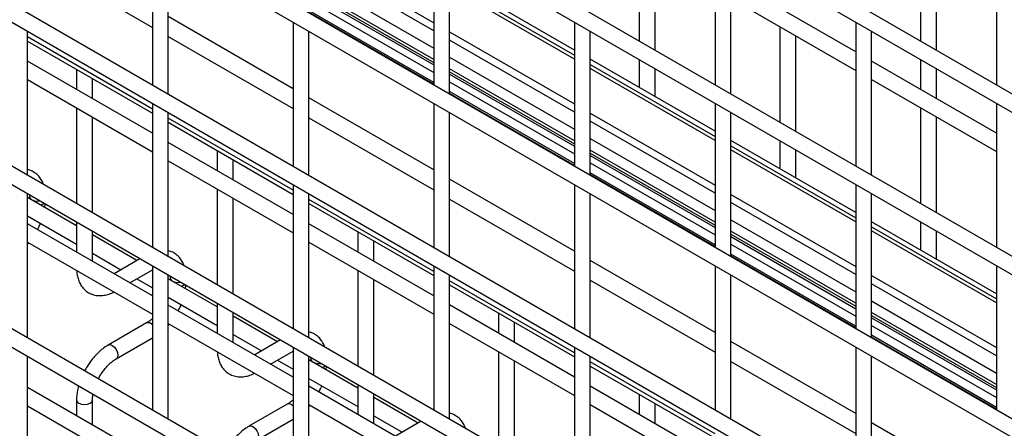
# Model space of a CAD drawing. Header units: inches. Extents: x 0.2 to 10.8, y 0.2 to 8.2.
# Tile 38 of 50: x 8.415 to 8.769, y 5.709 to 5.856. Entities that reach past the tile are written whole.
import ezdxf

# ---------------------------------------------------------------- set-up
doc = ezdxf.new("R2010")
doc.units = ezdxf.units.IN
doc.header["$MEASUREMENT"] = 0

msp = doc.modelspace()

# ---------------------------------------------------------------- linework, layer by layer
for p, q in [((9.550249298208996, 5.379427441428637), (8.131540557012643, 6.198430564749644)), ((8.131540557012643, 6.191832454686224), (9.550249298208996, 5.372829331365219)), ((9.550249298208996, 5.321103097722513), (8.131540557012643, 6.140106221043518)), ((8.131540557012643, 6.1335081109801), (9.550249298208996, 5.314504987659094)), ((9.550249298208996, 5.262778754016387), (8.131540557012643, 6.081781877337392)), ((8.131540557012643, 6.075183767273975), (9.550249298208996, 5.25618064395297)), ((9.550249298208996, 5.204454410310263), (8.131540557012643, 6.023457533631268)), ((8.131540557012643, 6.01685942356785), (9.550249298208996, 5.197856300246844)), ((9.550249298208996, 5.146130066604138), (8.131540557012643, 5.965133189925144)), ((8.131540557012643, 5.958535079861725), (9.550249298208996, 5.139531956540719)), ((9.550249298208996, 5.087805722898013), (8.131540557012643, 5.906808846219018)), ((8.131540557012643, 5.9002107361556), (9.550249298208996, 5.081207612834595)), ((8.462601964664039, 5.88406608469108), (8.462601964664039, 5.832339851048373)), ((8.56361721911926, 5.884075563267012), (8.56361721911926, 5.832349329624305)), ((8.664632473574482, 5.884085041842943), (8.664632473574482, 5.832358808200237)), ((8.765647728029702, 5.884094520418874), (8.765647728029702, 5.832368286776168)), ((8.468316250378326, 5.829041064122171), (8.468316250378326, 5.880767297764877)), ((8.518823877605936, 5.880558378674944), (8.56361721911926, 5.854699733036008)), ((8.569331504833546, 5.829050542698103), (8.569331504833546, 5.880776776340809)), ((8.63739983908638, 5.882462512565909), (8.63739983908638, 5.848079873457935)), ((8.670346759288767, 5.829060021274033), (8.670346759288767, 5.880786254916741)), ((8.738415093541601, 5.88247199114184), (8.738415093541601, 5.848089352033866)), ((8.417808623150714, 5.87888419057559), (8.46260196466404, 5.853025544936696)), ((8.56361721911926, 5.851774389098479), (8.518823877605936, 5.87763303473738)), ((8.643114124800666, 5.844781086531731), (8.643114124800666, 5.879163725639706)), ((8.744129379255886, 5.844790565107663), (8.744129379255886, 5.879173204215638)), ((8.518823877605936, 5.871450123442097), (8.56361721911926, 5.845591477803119)), ((8.61412484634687, 5.844888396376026), (8.569331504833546, 5.870747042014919)), ((8.715140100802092, 5.844182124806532), (8.670346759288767, 5.870040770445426)), ((8.56361721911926, 5.841450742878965), (8.518823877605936, 5.867309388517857)), ((8.518823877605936, 5.86623918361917), (8.56361721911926, 5.840380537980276)), ((8.569331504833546, 5.868869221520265), (8.61412484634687, 5.843010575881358)), ((8.61412484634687, 5.841575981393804), (8.569331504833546, 5.867434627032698)), ((8.518823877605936, 5.865384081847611), (8.56361721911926, 5.839525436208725)), ((8.518823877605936, 5.862671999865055), (8.56361721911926, 5.836813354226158)), ((8.670346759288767, 5.863442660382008), (8.715140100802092, 5.837584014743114)), ((8.56361721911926, 5.833263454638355), (8.518823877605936, 5.859122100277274)), ((8.56361721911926, 5.832637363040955), (8.518823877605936, 5.858496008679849)), ((8.513109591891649, 5.831012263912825), (8.468316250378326, 5.856870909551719)), ((8.51310959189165, 5.854908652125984), (8.51310959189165, 5.803182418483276)), ((8.61412484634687, 5.854918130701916), (8.61412484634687, 5.803191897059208)), ((8.715140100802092, 5.854927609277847), (8.715140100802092, 5.803201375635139)), ((8.417808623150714, 5.799874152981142), (8.417808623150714, 5.851600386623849)), ((8.518823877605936, 5.799883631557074), (8.518823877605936, 5.851609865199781)), ((8.569331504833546, 5.851400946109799), (8.61412484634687, 5.825542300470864)), ((8.619839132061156, 5.799893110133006), (8.619839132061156, 5.851619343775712)), ((8.68790746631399, 5.853305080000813), (8.68790746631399, 5.818922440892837)), ((8.720854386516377, 5.799902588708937), (8.720854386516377, 5.851628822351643)), ((8.46260196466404, 5.823717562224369), (8.417808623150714, 5.849576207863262)), ((8.417808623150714, 5.848096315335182), (8.462601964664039, 5.822237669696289)), ((8.468316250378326, 5.849726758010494), (8.51310959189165, 5.823868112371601)), ((8.61412484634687, 5.822616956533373), (8.569331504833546, 5.848475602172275)), ((8.693621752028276, 5.815623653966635), (8.693621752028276, 5.85000629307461)), ((8.46260196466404, 5.814996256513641), (8.417808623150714, 5.840854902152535)), ((8.569331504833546, 5.842292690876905), (8.61412484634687, 5.816434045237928)), ((8.664632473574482, 5.815730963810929), (8.619839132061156, 5.841589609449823)), ((8.63739983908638, 5.841481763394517), (8.637399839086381, 5.831452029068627)), ((8.765647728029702, 5.815024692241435), (8.720854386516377, 5.840883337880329)), ((8.738415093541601, 5.841491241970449), (8.738415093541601, 5.830745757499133)), ((8.435369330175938, 5.837958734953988), (8.435369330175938, 5.83071732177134)), ((8.61412484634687, 5.812293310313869), (8.569331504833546, 5.838151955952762)), ((8.619839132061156, 5.839711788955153), (8.664632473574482, 5.813853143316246)), ((8.664632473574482, 5.812418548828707), (8.619839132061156, 5.838277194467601)), ((8.643114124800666, 5.828153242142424), (8.643114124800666, 5.838182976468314)), ((8.744129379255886, 5.82744697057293), (8.744129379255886, 5.838192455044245)), ((8.417808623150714, 5.834256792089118), (8.46260196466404, 5.808398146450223)), ((8.441083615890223, 5.827418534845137), (8.441083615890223, 5.834659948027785)), ((8.569331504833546, 5.837081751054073), (8.61412484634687, 5.811223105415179)), ((8.569331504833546, 5.836226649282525), (8.61412484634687, 5.810368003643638)), ((8.720854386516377, 5.834285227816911), (8.765647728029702, 5.808426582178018)), ((8.569331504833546, 5.833514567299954), (8.61412484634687, 5.807655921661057)), ((8.56361721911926, 5.801854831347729), (8.518823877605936, 5.827713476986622)), ((8.61412484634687, 5.804106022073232), (8.569331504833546, 5.82996466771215)), ((8.61412484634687, 5.803479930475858), (8.569331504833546, 5.829338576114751)), ((8.435369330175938, 5.824119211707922), (8.435369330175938, 5.789736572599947)), ((8.462601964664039, 5.825741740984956), (8.462601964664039, 5.774015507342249)), ((8.56361721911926, 5.825751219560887), (8.56361721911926, 5.774024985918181)), ((8.664632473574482, 5.825760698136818), (8.664632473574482, 5.774034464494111)), ((8.738415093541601, 5.824147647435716), (8.738415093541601, 5.78976500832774)), ((8.765647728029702, 5.825770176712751), (8.765647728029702, 5.774043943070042)), ((8.441083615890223, 5.786437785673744), (8.441083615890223, 5.820820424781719)), ((8.468316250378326, 5.770716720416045), (8.468316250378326, 5.822442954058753)), ((8.51310959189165, 5.794560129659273), (8.468316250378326, 5.820418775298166)), ((8.518823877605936, 5.820569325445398), (8.56361721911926, 5.794710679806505)), ((8.569331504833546, 5.770726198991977), (8.569331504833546, 5.822452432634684)), ((8.619839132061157, 5.822243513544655), (8.664632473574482, 5.796384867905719)), ((8.670346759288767, 5.770735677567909), (8.670346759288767, 5.822461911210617)), ((8.744129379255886, 5.786466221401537), (8.744129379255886, 5.820848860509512)), ((8.468316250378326, 5.818938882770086), (8.51310959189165, 5.793080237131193)), ((8.664632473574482, 5.793459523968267), (8.619839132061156, 5.819318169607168)), ((8.619839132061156, 5.813135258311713), (8.664632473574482, 5.787276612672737)), ((8.715140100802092, 5.786573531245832), (8.670346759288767, 5.812432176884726)), ((8.51310959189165, 5.785838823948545), (8.468316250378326, 5.811697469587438)), ((8.664632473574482, 5.783135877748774), (8.619839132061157, 5.808994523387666)), ((8.670346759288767, 5.810554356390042), (8.715140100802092, 5.784695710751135)), ((8.715140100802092, 5.78326111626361), (8.670346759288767, 5.809119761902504)), ((8.68790746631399, 5.81232433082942), (8.68790746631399, 5.80229459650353)), ((8.693621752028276, 5.798995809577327), (8.693621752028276, 5.809025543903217)), ((8.485876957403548, 5.808801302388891), (8.485876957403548, 5.801559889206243)), ((8.491591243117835, 5.79826110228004), (8.491591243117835, 5.805502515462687)), ((8.619839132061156, 5.807924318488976), (8.664632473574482, 5.782065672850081)), ((8.619839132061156, 5.807069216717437), (8.664632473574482, 5.781210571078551)), ((8.468316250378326, 5.805099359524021), (8.51310959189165, 5.779240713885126)), ((8.619839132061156, 5.804357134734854), (8.664632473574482, 5.778498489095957)), ((8.61412484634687, 5.772697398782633), (8.569331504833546, 5.798556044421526)), ((8.664632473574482, 5.774948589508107), (8.619839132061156, 5.800807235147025)), ((8.664632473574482, 5.774322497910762), (8.619839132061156, 5.800181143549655)), ((8.485876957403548, 5.794961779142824), (8.485876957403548, 5.76057914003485)), ((8.51310959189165, 5.796584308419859), (8.513109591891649, 5.744858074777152)), ((8.61412484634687, 5.79659378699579), (8.61412484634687, 5.744867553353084)), ((8.715140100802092, 5.796603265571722), (8.715140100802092, 5.744877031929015)), ((8.417808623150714, 5.741549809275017), (8.417808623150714, 5.793276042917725)), ((8.435369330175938, 5.781829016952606), (8.417808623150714, 5.791966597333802)), ((8.418474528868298, 5.792292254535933), (8.418474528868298, 5.791582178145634)), ((8.491591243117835, 5.757280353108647), (8.491591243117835, 5.791662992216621)), ((8.518823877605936, 5.741559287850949), (8.518823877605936, 5.793285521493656)), ((8.56361721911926, 5.765402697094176), (8.518823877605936, 5.79126134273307)), ((8.569331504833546, 5.791411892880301), (8.61412484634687, 5.765553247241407)), ((8.619839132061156, 5.74156876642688), (8.619839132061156, 5.793295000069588)), ((8.670346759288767, 5.79308608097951), (8.715140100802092, 5.767227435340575)), ((8.720854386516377, 5.741578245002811), (8.720854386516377, 5.793304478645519)), ((8.424015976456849, 5.788383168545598), (8.424126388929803, 5.789628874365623)), ((8.518823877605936, 5.789781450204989), (8.56361721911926, 5.763922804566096)), ((8.715140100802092, 5.764302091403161), (8.670346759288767, 5.790160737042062)), ((8.417808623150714, 5.785368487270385), (8.435369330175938, 5.775230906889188)), ((8.46260196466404, 5.756671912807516), (8.417808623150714, 5.78253055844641)), ((8.435369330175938, 5.783138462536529), (8.435369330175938, 5.772392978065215)), ((8.56361721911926, 5.756681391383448), (8.518823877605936, 5.782540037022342)), ((8.670346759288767, 5.783977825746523), (8.715140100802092, 5.758119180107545)), ((8.765647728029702, 5.757416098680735), (8.720854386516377, 5.78327474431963)), ((8.720854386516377, 5.78139692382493), (8.765647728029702, 5.755538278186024)), ((8.738415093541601, 5.783166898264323), (8.738415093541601, 5.773137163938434)), ((8.441083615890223, 5.769094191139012), (8.441083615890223, 5.779839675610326)), ((8.457011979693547, 5.769334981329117), (8.441083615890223, 5.778530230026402)), ((8.53638458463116, 5.779643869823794), (8.53638458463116, 5.772402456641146)), ((8.715140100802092, 5.753978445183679), (8.670346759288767, 5.779837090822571)), ((8.670346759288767, 5.778766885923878), (8.715140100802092, 5.752908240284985)), ((8.670346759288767, 5.77791178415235), (8.715140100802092, 5.752053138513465)), ((8.765647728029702, 5.754103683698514), (8.720854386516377, 5.779962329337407)), ((8.744129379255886, 5.76983837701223), (8.744129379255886, 5.77986811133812)), ((8.417808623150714, 5.775932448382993), (8.46260196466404, 5.750073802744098)), ((8.518823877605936, 5.775941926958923), (8.56361721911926, 5.75008328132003)), ((8.542098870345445, 5.769103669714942), (8.542098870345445, 5.776345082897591)), ((8.670346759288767, 5.775199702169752), (8.715140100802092, 5.749341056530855)), ((8.441083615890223, 5.771932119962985), (8.451297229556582, 5.766035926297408)), ((8.715140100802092, 5.745791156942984), (8.670346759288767, 5.771649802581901)), ((8.715140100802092, 5.745165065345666), (8.670346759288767, 5.77102371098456)), ((8.458146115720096, 5.769989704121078), (8.448839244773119, 5.764616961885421)), ((8.462601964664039, 5.76741739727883), (8.462601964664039, 5.715691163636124)), ((8.56361721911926, 5.767426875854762), (8.56361721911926, 5.715700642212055)), ((8.664632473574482, 5.743539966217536), (8.619839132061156, 5.769398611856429)), ((8.664632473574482, 5.767436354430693), (8.664632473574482, 5.715710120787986)), ((8.765647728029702, 5.767445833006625), (8.765647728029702, 5.715719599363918)), ((8.454553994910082, 5.761317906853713), (8.46260196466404, 5.765963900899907)), ((8.468316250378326, 5.712392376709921), (8.468316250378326, 5.764118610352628)), ((8.468982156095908, 5.763134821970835), (8.468982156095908, 5.762424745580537)), ((8.53638458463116, 5.765804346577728), (8.53638458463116, 5.731421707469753)), ((8.569331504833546, 5.712401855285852), (8.569331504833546, 5.764128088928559)), ((8.670346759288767, 5.712411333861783), (8.670346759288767, 5.764137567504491)), ((8.720854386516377, 5.763928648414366), (8.765647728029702, 5.73807000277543)), ((8.457011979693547, 5.762736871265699), (8.462601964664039, 5.759509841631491)), ((8.485876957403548, 5.752671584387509), (8.468316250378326, 5.762809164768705)), ((8.474523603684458, 5.759225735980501), (8.474634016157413, 5.760471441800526)), ((8.542098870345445, 5.72812292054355), (8.542098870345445, 5.762505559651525)), ((8.61412484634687, 5.73624526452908), (8.569331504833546, 5.762103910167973)), ((8.569331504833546, 5.760624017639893), (8.61412484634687, 5.734765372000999)), ((8.619839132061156, 5.762254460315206), (8.664632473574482, 5.736395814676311)), ((8.765647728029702, 5.735144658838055), (8.720854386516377, 5.761003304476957)), ((8.468316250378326, 5.756211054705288), (8.48587695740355, 5.746073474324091)), ((8.51310959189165, 5.727514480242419), (8.468316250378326, 5.753373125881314)), ((8.485876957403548, 5.753981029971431), (8.485876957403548, 5.743235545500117)), ((8.61412484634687, 5.727523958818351), (8.569331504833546, 5.753382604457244)), ((8.720854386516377, 5.754820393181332), (8.765647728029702, 5.728961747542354)), ((8.491591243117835, 5.739936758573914), (8.491591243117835, 5.750682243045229)), ((8.507519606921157, 5.740177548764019), (8.491591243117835, 5.749372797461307)), ((8.58689221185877, 5.750486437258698), (8.58689221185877, 5.743245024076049)), ((8.765647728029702, 5.724821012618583), (8.720854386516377, 5.750679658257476)), ((8.720854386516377, 5.749609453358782), (8.765647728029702, 5.723750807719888)), ((8.460486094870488, 5.746931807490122), (8.446773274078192, 5.739015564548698)), ((8.468316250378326, 5.746775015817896), (8.51310959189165, 5.720916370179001)), ((8.569331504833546, 5.746784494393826), (8.61412484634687, 5.720925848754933)), ((8.592606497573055, 5.739946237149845), (8.592606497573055, 5.747187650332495)), ((8.720854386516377, 5.748754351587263), (8.765647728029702, 5.722895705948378)), ((8.720854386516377, 5.746042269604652), (8.765647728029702, 5.720183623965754)), ((8.491591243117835, 5.742774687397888), (8.501804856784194, 5.736878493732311)), ((8.765647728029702, 5.716633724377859), (8.720854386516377, 5.742492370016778)), ((8.765647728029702, 5.71600763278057), (8.720854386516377, 5.741866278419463)), ((8.449630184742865, 5.734066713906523), (8.46260196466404, 5.741555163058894)), ((8.508653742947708, 5.740832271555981), (8.499346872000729, 5.735459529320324)), ((8.51310959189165, 5.738259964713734), (8.51310959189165, 5.686533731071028)), ((8.61412484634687, 5.738269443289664), (8.61412484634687, 5.686543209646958)), ((8.715140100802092, 5.714382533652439), (8.670346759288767, 5.740241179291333)), ((8.715140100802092, 5.738278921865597), (8.715140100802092, 5.686552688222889)), ((8.417808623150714, 5.683225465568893), (8.417808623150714, 5.734951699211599)), ((8.505061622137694, 5.732160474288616), (8.51310959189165, 5.73680646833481)), ((8.518823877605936, 5.683234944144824), (8.518823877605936, 5.734961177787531)), ((8.58689221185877, 5.73664691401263), (8.58689221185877, 5.702264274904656)), ((8.619839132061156, 5.683244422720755), (8.619839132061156, 5.734970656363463)), ((8.720854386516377, 5.683253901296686), (8.720854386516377, 5.734980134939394)), ((8.507519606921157, 5.733579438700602), (8.51310959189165, 5.730352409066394)), ((8.53638458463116, 5.723514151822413), (8.518823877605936, 5.733651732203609)), ((8.519489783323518, 5.733977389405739), (8.519489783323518, 5.733267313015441)), ((8.525031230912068, 5.730068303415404), (8.525141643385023, 5.731314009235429)), ((8.592606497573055, 5.698965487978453), (8.592606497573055, 5.733348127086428)), ((8.664632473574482, 5.707087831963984), (8.619839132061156, 5.732946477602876)), ((8.619839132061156, 5.731466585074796), (8.664632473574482, 5.705607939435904)), ((8.670346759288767, 5.733097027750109), (8.715140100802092, 5.707238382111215)), ((8.443214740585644, 5.726883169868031), (8.44362201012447, 5.727665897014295)), ((8.518823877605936, 5.727053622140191), (8.53638458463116, 5.716916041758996)), ((8.56361721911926, 5.698357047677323), (8.518823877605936, 5.724215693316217)), ((8.53638458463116, 5.724823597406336), (8.53638458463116, 5.714078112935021)), ((8.664632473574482, 5.698366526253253), (8.619839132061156, 5.724225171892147)), ((8.462601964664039, 5.697926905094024), (8.417808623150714, 5.723785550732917)), ((8.542098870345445, 5.710779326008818), (8.542098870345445, 5.721524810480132)), ((8.637399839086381, 5.721329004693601), (8.63739983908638, 5.714087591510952)), ((8.417808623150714, 5.717187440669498), (8.462601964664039, 5.691328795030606)), ((8.435369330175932, 5.719263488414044), (8.435369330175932, 5.713647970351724)), ((8.44108361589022, 5.710349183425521), (8.44108361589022, 5.719263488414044)), ((8.5109937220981, 5.717774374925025), (8.497280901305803, 5.709858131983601)), ((8.518823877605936, 5.717617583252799), (8.56361721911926, 5.691758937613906)), ((8.558027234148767, 5.711020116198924), (8.542098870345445, 5.72021536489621)), ((8.619839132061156, 5.71762706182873), (8.664632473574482, 5.691768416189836)), ((8.643114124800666, 5.710788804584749), (8.643114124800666, 5.718030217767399)), ((8.542098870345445, 5.713617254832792), (8.552312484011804, 5.707721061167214)), ((8.500137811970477, 5.704909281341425), (8.51310959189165, 5.712397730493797)), ((8.559161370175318, 5.711674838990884), (8.549854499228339, 5.706302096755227)), ((8.765647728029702, 5.685225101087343), (8.720854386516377, 5.711083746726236))]:
    msp.add_line(p, q)
at = {"flags": 128}
for points in [[(8.418474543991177, 5.792286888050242), (8.418692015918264, 5.791661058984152), (8.419311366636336, 5.791125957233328), (8.420238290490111, 5.790768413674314), (8.42133167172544, 5.790642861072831), (8.422226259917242, 5.790725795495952)], [(8.422449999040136, 5.789287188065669), (8.423351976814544, 5.789638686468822), (8.423694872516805, 5.789877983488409)], [(8.468982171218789, 5.763129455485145), (8.469199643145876, 5.762503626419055), (8.469818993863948, 5.761968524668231), (8.470745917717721, 5.761610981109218), (8.47183929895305, 5.761485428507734), (8.472733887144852, 5.761568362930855)], [(8.472957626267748, 5.760129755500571), (8.473859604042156, 5.760481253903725), (8.474202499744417, 5.760720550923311)], [(8.446760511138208, 5.739008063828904), (8.446773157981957, 5.739015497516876), (8.447428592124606, 5.739142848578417), (8.44820172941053, 5.738874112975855), (8.448974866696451, 5.738250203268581), (8.4496303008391, 5.737366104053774), (8.45006824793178, 5.736356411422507), (8.450222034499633, 5.735374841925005)], [(8.450222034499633, 5.735374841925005), (8.45006824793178, 5.734570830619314), (8.4496303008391, 5.734066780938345), (8.449622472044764, 5.734062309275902)], [(8.519489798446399, 5.733972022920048), (8.519707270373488, 5.733346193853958), (8.520326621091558, 5.732811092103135), (8.521253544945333, 5.732453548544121), (8.522346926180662, 5.732327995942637), (8.523241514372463, 5.732410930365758)], [(8.52346525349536, 5.730972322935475), (8.524367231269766, 5.731323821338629), (8.524710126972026, 5.731563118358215)], [(8.43536938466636, 5.719273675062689), (8.435369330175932, 5.719263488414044), (8.4355868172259, 5.718632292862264), (8.436206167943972, 5.71809719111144)], [(8.436206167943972, 5.71809719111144), (8.437133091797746, 5.717739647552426), (8.438226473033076, 5.717614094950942), (8.439319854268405, 5.717739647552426), (8.44024677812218, 5.71809719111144), (8.44086612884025, 5.718632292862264), (8.44108361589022, 5.719263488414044), (8.441083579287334, 5.719271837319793)], [(8.497268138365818, 5.709850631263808), (8.497280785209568, 5.709858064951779), (8.497936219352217, 5.709985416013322), (8.49870935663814, 5.709716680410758), (8.499482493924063, 5.709092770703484), (8.500137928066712, 5.708208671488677), (8.500575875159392, 5.70719897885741), (8.500729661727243, 5.706217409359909)]]:
    msp.add_lwpolyline(points, dxfattribs=at)
for centre, radius, start, end in [((8.46107307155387, 5.745122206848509), 0.001902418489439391, 36.51918760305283, 107.971408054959), ((8.511580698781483, 5.715964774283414), 0.001902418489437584, 36.5191876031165, 107.9714080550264)]:
    msp.add_arc(centre, radius, start, end)
for points, knots in [([(8.423480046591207, 5.796600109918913), (8.423441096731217, 5.796734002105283), (8.423236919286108, 5.797435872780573), (8.422610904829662, 5.798562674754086), (8.421573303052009, 5.799935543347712), (8.420213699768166, 5.801034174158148), (8.418929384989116, 5.801738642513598), (8.418070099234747, 5.801896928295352), (8.417808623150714, 5.801945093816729)], [0, 0, 0, 0, 0.04885300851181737, 0.256090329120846, 0.4650538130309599, 0.6784464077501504, 0.902152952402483, 1, 1, 1, 1]), ([(8.418432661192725, 5.792915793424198), (8.418457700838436, 5.7927464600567), (8.418486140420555, 5.792554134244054), (8.41847127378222, 5.792317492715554), (8.418469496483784, 5.792289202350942)], [0, 0, 0, 0, 0.8804505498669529, 1, 1, 1, 1]), ([(8.421354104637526, 5.780483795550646), (8.421633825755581, 5.780998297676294), (8.422029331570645, 5.781725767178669), (8.422339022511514, 5.782480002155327), (8.422429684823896, 5.782700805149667)], [0, 0, 0, 0, 0.7072490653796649, 1, 1, 1, 1]), ([(8.417808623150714, 5.775311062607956), (8.417901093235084, 5.775405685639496), (8.41802788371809, 5.775535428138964), (8.418143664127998, 5.775681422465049), (8.41817500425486, 5.775720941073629)], [0, 0, 0, 0, 0.7293140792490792, 1, 1, 1, 1]), ([(8.473987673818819, 5.767442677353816), (8.473948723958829, 5.767576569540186), (8.473744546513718, 5.768278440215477), (8.47311853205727, 5.769405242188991), (8.472080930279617, 5.770778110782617), (8.470721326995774, 5.771876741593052), (8.469437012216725, 5.772581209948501), (8.468577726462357, 5.772739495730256), (8.468316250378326, 5.772787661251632)], [0, 0, 0, 0, 0.04885300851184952, 0.2560903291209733, 0.4650538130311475, 0.6784464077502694, 0.902152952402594, 1, 1, 1, 1]), ([(8.435411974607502, 5.765770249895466), (8.435413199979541, 5.765674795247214), (8.435422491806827, 5.764950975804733), (8.435655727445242, 5.76367757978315), (8.436146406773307, 5.761983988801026), (8.436922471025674, 5.760437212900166), (8.437972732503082, 5.759071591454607), (8.439318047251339, 5.757943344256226), (8.440968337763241, 5.757117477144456), (8.442806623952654, 5.756712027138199), (8.444728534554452, 5.756720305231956), (8.446623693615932, 5.757126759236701), (8.4479913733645, 5.757589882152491), (8.44870102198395, 5.757993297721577), (8.448792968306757, 5.75804556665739)], [0, 0, 0, 0, 0.01372299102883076, 0.1040595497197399, 0.1954722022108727, 0.2875577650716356, 0.3803993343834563, 0.475166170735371, 0.5744314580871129, 0.6820269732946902, 0.7813073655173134, 0.8829200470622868, 0.9848304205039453, 1, 1, 1, 1]), ([(8.468940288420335, 5.763758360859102), (8.468965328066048, 5.763589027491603), (8.468993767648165, 5.763396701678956), (8.46897890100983, 5.763160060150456), (8.468977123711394, 5.763131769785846)], [0, 0, 0, 0, 0.8804505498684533, 1, 1, 1, 1]), ([(8.471861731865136, 5.751326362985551), (8.472141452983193, 5.751840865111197), (8.472536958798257, 5.752568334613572), (8.472846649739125, 5.75332256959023), (8.472937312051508, 5.75354337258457)], [0, 0, 0, 0, 0.7072490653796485, 0.9999999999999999, 0.9999999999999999, 0.9999999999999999, 0.9999999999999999]), ([(8.46260196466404, 5.74849185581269), (8.462300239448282, 5.748233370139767), (8.46163897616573, 5.747666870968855), (8.460918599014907, 5.747162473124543), (8.460533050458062, 5.746965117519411), (8.460488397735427, 5.746942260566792)], [0, 0, 0, 0, 0.4259502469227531, 0.9335158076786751, 1, 1, 1, 1]), ([(8.468316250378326, 5.74615363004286), (8.468408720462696, 5.746248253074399), (8.468535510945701, 5.746377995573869), (8.46865129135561, 5.746523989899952), (8.46868263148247, 5.746563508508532)], [0, 0, 0, 0, 0.7293140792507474, 1, 1, 1, 1]), ([(8.524495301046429, 5.738285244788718), (8.524456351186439, 5.738419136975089), (8.524252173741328, 5.739121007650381), (8.52362615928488, 5.740247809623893), (8.522588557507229, 5.741620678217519), (8.521228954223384, 5.742719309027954), (8.519944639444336, 5.743423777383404), (8.519085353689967, 5.743582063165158), (8.518823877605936, 5.743630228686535)], [0, 0, 0, 0, 0.04885300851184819, 0.2560903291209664, 0.4650538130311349, 0.678446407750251, 0.9021529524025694, 1, 1, 1, 1]), ([(8.44677805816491, 5.73898074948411), (8.446539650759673, 5.738852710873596), (8.445715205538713, 5.738409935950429), (8.444397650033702, 5.737402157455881), (8.442884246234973, 5.736054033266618), (8.44163528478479, 5.73471161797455), (8.440551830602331, 5.733381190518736), (8.439592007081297, 5.732024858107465), (8.438795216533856, 5.730794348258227), (8.438401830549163, 5.730000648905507), (8.438271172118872, 5.72973703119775)], [0, 0, 0, 0, 0.07102460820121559, 0.2456127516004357, 0.4084021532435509, 0.5582143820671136, 0.6719659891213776, 0.8006805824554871, 0.9337984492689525, 1, 1, 1, 1]), ([(8.485919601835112, 5.736612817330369), (8.485920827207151, 5.736517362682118), (8.485930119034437, 5.735793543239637), (8.486163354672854, 5.734520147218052), (8.486654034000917, 5.73282655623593), (8.487430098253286, 5.731279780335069), (8.488480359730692, 5.729914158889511), (8.48982567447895, 5.728785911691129), (8.491475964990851, 5.72796004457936), (8.493314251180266, 5.727554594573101), (8.495236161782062, 5.727562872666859), (8.49713132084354, 5.727969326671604), (8.498499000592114, 5.728432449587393), (8.49920864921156, 5.728835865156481), (8.499300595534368, 5.728888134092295)], [0, 0, 0, 0, 0.01372299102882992, 0.1040595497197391, 0.195472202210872, 0.2875577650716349, 0.3803993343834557, 0.4751661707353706, 0.5744314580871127, 0.68202697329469, 0.7813073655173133, 0.8829200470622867, 0.9848304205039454, 1, 1, 1, 1]), ([(8.44362201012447, 5.727665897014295), (8.444018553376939, 5.728309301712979), (8.444576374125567, 5.729214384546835), (8.445509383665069, 5.730430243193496), (8.446334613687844, 5.731390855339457), (8.44734840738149, 5.732399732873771), (8.448405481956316, 5.733269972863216), (8.44918557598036, 5.733828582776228), (8.449578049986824, 5.734029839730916), (8.449627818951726, 5.734055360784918)], [0, 0, 0, 0, 0.233128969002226, 0.3279444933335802, 0.4832131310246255, 0.6411945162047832, 0.8069209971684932, 0.9755159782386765, 0.9999999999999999, 0.9999999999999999, 0.9999999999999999, 0.9999999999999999]), ([(8.519447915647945, 5.734600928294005), (8.519472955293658, 5.734431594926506), (8.519501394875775, 5.734239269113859), (8.519486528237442, 5.734002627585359), (8.519484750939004, 5.733974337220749)], [0, 0, 0, 0, 0.8804505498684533, 1, 1, 1, 1]), ([(8.436112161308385, 5.724385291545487), (8.436036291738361, 5.724121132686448), (8.435781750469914, 5.723234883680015), (8.435529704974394, 5.721723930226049), (8.435359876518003, 5.720274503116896), (8.435386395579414, 5.71947518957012), (8.435393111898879, 5.719272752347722)], [0, 0, 0, 0, 0.1510992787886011, 0.5069358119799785, 0.8751246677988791, 1, 1, 1, 1]), ([(8.522369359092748, 5.722168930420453), (8.522649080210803, 5.7226834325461), (8.523044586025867, 5.723410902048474), (8.523354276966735, 5.724165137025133), (8.523444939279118, 5.724385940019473)], [0, 0, 0, 0, 0.7072490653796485, 0.9999999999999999, 0.9999999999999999, 0.9999999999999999, 0.9999999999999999]), ([(8.441091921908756, 5.719269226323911), (8.441096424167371, 5.719683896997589), (8.441103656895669, 5.720350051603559), (8.441243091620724, 5.721107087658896), (8.441295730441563, 5.721392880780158)], [0, 0, 0, 0, 0.6224841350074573, 1, 1, 1, 1]), ([(8.51310959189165, 5.719334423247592), (8.512807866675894, 5.71907593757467), (8.51214660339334, 5.718509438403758), (8.511426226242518, 5.718005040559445), (8.511040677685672, 5.717807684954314), (8.510996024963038, 5.717784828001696)], [0, 0, 0, 0, 0.4259502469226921, 0.933515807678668, 1, 1, 1, 1]), ([(8.518823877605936, 5.716996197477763), (8.518916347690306, 5.717090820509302), (8.519043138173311, 5.717220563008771), (8.519158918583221, 5.717366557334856), (8.519190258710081, 5.717406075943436)], [0, 0, 0, 0, 0.7293140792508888, 0.9999999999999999, 0.9999999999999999, 0.9999999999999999, 0.9999999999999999]), ([(8.575002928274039, 5.709127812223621), (8.574963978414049, 5.709261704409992), (8.574759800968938, 5.709963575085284), (8.574133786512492, 5.711090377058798), (8.57309618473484, 5.712463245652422), (8.571736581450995, 5.713561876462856), (8.570452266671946, 5.714266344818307), (8.569592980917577, 5.714424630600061), (8.569331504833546, 5.714472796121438)], [0, 0, 0, 0, 0.04885300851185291, 0.256090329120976, 0.4650538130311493, 0.6784464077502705, 0.9021529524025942, 1, 1, 1, 1]), ([(8.497285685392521, 5.709823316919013), (8.497047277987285, 5.709695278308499), (8.496222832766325, 5.709252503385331), (8.494905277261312, 5.708244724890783), (8.493391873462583, 5.706896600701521), (8.492142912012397, 5.705554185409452), (8.491059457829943, 5.704223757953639), (8.490099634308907, 5.70286742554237), (8.489302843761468, 5.701636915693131), (8.488909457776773, 5.700843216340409), (8.488778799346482, 5.700579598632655)], [0, 0, 0, 0, 0.07102460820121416, 0.2456127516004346, 0.4084021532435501, 0.5582143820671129, 0.6719659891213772, 0.8006805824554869, 0.9337984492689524, 1, 1, 1, 1])]:
    msp.add_open_spline(points, degree=3, knots=knots)

doc.saveas('drawing.dxf')
